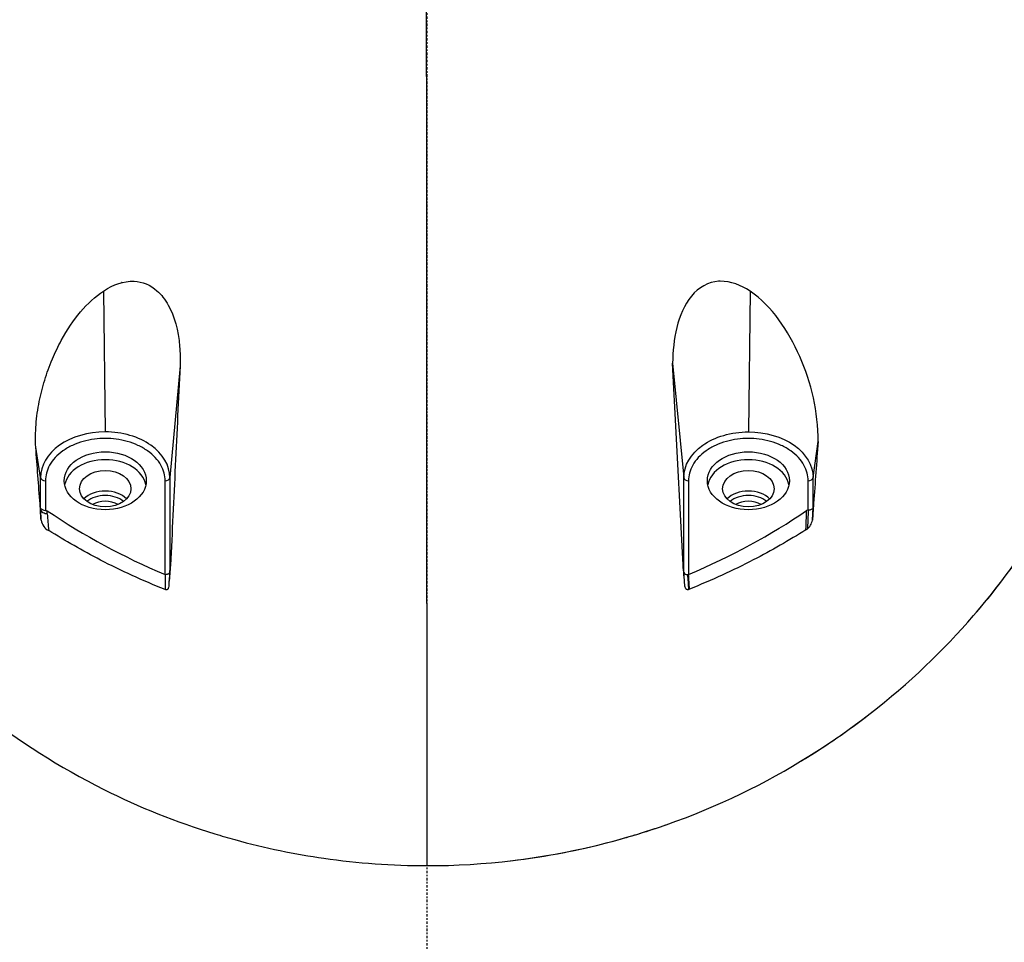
# Model space of a CAD drawing. Header units: millimetres. Extents: x 0 to 4378, y 0 to 2376.
# Tile 85 of 211: x 780 to 841, y 2084 to 2141. Entities that reach past the tile are written whole.
import ezdxf

# ---------------------------------------------------------------- set-up
doc = ezdxf.new("R2010")
doc.units = ezdxf.units.MM
doc.header["$LTSCALE"] = 0.2
doc.linetypes.add('CENTER2', pattern=[1.125, 0.75, -0.125, 0.125, -0.125])
doc.layers.add('02_Center Line', color=1, linetype='CENTER2')

# ---------------------------------------------------------------- blocks, each defined once
blk = doc.blocks.new('Blk$A26K1-2P24J')
for p, q in [((-18.967, -44.9), (-18.998, -44.9)), ((-18.33, -44.81), (-18.33, -44.81)), ((-20.106, -45.421), (-20, -54.173)), ((20.105, -45.423), (20, -54.173)), ((-15.35, -50.077), (-15.98, -57.016)), ((15.278, -49.901), (15.98, -57.016)), ((24.02, -57.016), (24.335, -54.783)), ((-24.02, -57.016), (-24.324, -55.13)), ((-24.02, -58.882), (-24.02, -57.016)), ((-23.72, -57.213), (-23.72, -59.048)), ((-16.28, -63.04), (-16.28, -57.213)), ((-15.98, -57.016), (-15.98, -62.899)), ((15.98, -62.897), (15.98, -57.016)), ((16.28, -57.213), (16.28, -63.038)), ((23.72, -59.039), (23.72, -57.213)), ((24.02, -58.881), (24.02, -57.016)), ((-24.02, -58.882), (-24.053, -58.653)), ((24.02, -58.881), (24.054, -58.61)), ((-24.016, -59.003), (-24.041, -58.823)), ((-23.99, -59.657), (-24.016, -59.003)), ((23.99, -59.655), (24.02, -58.881)), ((-15.98, -62.899), (-15.941, -62.462)), ((15.981, -62.897), (15.936, -62.449)), ((-15.98, -62.899), (-16.038, -63.543))]:
    blk.add_line(p, q)
for radius, start, end in [(98, 97.44265, 219.0134), (98, 320.9866, 82.55738), (97.379, 321.44651, 77.84833)]:
    blk.add_arc((0, 0), radius, start, end)
for centre, major_axis, ratio, start_param, end_param in [((1.051, 168.991), (-0.417, 1059.146), 0.001116, 1.728318, 1.809206), ((20, -59.193), (6.6, 0), 0.707107, 2.250707, 2.253148), ((-20, -57.708), (2.55, 0), 0.707107, 0.137689, 3.003902), ((20, -57.708), (2.55, 0), 0.707107, 0.137691, 3.003904), ((-23.72, -57.001), (-0.3, 0), 0.707107, 0.069813, 1.570795), ((-16.28, -57.001), (0.3, 0), 0.707107, 4.712389, 6.213372), ((16.28, -57.001), (-0.3, 0), 0.707107, 0.069813, 1.570795), ((23.72, -57.001), (0.3, 0), 0.707107, 4.712389, 6.213372), ((-20, -58.981), (-1.6, 0), 0.707107, 3.738999, 5.685779), ((-20, -59.193), (-1.5, 0), 0.707107, 3.850231, 5.574547), ((20, -58.981), (-1.6, 0), 0.707107, 3.738999, 5.685779), ((20, -59.193), (-1.5, 0), 0.707107, 3.850232, 5.574546), ((-20, -59.37), (-1.25, 0), 0.707107, 4.020782, 5.403996), ((20, -59.37), (-1.25, 0), 0.707107, 4.020783, 5.403995), ((38.515, -191.615), (-48.73, 264.018), 0.162422, 1.016035, 1.020525), ((-204.054, 132.652), (235.586, -184.363), 0.335293, 6.099518, 6.176576), ((-44.467, -203.368), (-42.893, -289.634), 0.184996, 2.11769, 2.119488), ((23.809, -60.971), (0.057, -1.937), 0.364708, 3.187161, 3.329076), ((-44.467, -203.368), (-42.893, -289.634), 0.184996, 2.114778, 2.11769), ((-44.467, -203.368), (-42.893, -289.634), 0.184996, 2.114765, 2.114774), ((40.695, -214.041), (26.111, -328.416), 0.154212, 4.222415, 4.225594), ((0, -25.706), (0, -40.497), 0.999657, 0.405823, 0.40587), ((34.391, -8.903), (1.311, 120.419), 0.163644, 2.038945, 2.047514), ((-50.171, -237.978), (10.741, 382.366), 0.181324, 5.190022, 5.192675)]:
    blk.add_ellipse(centre, major_axis=major_axis, ratio=ratio, start_param=start_param, end_param=end_param)
for centre, major_axis in [((-20, -57.213), (2.55, 0)), ((20, -57.213), (2.55, 0)), ((-20, -57.708), (-1.6, 0)), ((20, -57.708), (-1.6, 0))]:
    blk.add_ellipse(centre, major_axis=major_axis, ratio=0.707107)
for points, knots in [([(0, -81.135), (7.196, -81.152), (14.234, -79.334), (25.922, -73.472), (30.681, -69.536), (38.025, -60.843), (40.675, -56.075), (44.158, -46.25), (45.013, -41.18), (45.001, -33.967), (44.848, -31.819), (44.54, -29.682)], [0, 0, 0, 0, 0.1666667, 0.1666667, 0.3333333, 0.3333333, 0.5, 0.5, 0.6666667, 0.6666667, 0.7373315, 0.7373315, 0.7373315, 0.7373315]), ([(-20.106, -45.421), (-19.462, -44.999), (-18.875, -44.791), (-18.203, -44.811), (-17.698, -44.825), (-17.189, -45.046), (-16.784, -45.401), (-16.65, -45.518), (-16.506, -45.676), (-16.411, -45.8), (-16.289, -45.958), (-16.18, -46.125), (-16.08, -46.302), (-15.695, -46.988), (-15.455, -47.834), (-15.373, -48.865), (-15.343, -49.247), (-15.335, -49.654), (-15.35, -50.078)], [0, 0, 0, 0, 0.2499385, 0.2499385, 0.2499385, 0.4375, 0.4375, 0.4375, 0.4996422, 0.4996422, 0.4996422, 0.5790019, 0.5790019, 0.5790019, 0.8858797, 0.8858797, 0.8858797, 0.9995985, 0.9995985, 0.9995985, 0.9995985]), ([(20.105, -45.423), (19.549, -45.058), (18.913, -44.803), (18.245, -44.811), (18.212, -44.811), (18.179, -44.812), (18.147, -44.814), (17.514, -44.854), (16.9, -45.197), (16.466, -45.732), (15.552, -46.86), (15.32, -48.444), (15.283, -49.899)], [0, 0, 0, 0, 0.25, 0.25, 0.25, 0.262334, 0.262334, 0.262334, 0.5, 0.5, 0.5, 1, 1, 1, 1]), ([(-24.324, -55.13), (-24.347, -54.666), (-24.339, -54.198), (-24.303, -53.726), (-24.267, -53.254), (-24.196, -52.748), (-24.106, -52.296), (-24.017, -51.844), (-23.903, -51.397), (-23.766, -50.954), (-23.629, -50.511), (-23.487, -50.118), (-23.282, -49.636), (-23.111, -49.235), (-22.929, -48.855), (-22.737, -48.499), (-22.006, -47.146), (-21.142, -46.127), (-20.106, -45.421)], [0, 0, 0, 0, 0.125, 0.125, 0.125, 0.25, 0.25, 0.25, 0.375, 0.375, 0.375, 0.499982, 0.499982, 0.499982, 0.604137, 0.604137, 0.604137, 1, 1, 1, 1]), ([(24.335, -54.783), (24.357, -52.93), (23.91, -51.112), (22.482, -47.877), (21.493, -46.373), (20.105, -45.423)], [0, 0, 0, 0, 0.5, 0.5, 1, 1, 1, 1]), ([(-15.35, -50.078), (-15.448, -52.144), (-15.546, -54.209), (-15.743, -58.337), (-15.842, -60.4), (-15.941, -62.462)], [0, 0, 0, 0, 0.621264, 0.621264, 1.242137, 1.242137, 1.242137, 1.242137]), ([(15.936, -62.449), (15.826, -60.359), (15.715, -58.268), (15.495, -54.086), (15.386, -51.994), (15.283, -49.899)], [0.002226, 0.002226, 0.002226, 0.002226, 0.631724, 0.631724, 1.261233, 1.261233, 1.261233, 1.261233]), ([(-20, -54.173), (-21.052, -54.174), (-22.098, -54.48), (-22.842, -55.006), (-23.586, -55.532), (-24.019, -56.272), (-24.02, -57.016)], [0, 0, 0, 0, 0.5, 0.5, 0.5, 1, 1, 1, 1]), ([(-15.98, -57.016), (-15.981, -56.272), (-16.414, -55.532), (-17.158, -55.006), (-17.53, -54.743), (-17.978, -54.535), (-18.463, -54.392), (-18.949, -54.25), (-19.474, -54.173), (-20, -54.173)], [0, 0, 0, 0, 0.499982, 0.499982, 0.499982, 0.750016, 0.750016, 0.750016, 1, 1, 1, 1]), ([(15.98, -57.016), (15.981, -56.271), (16.414, -55.532), (17.53, -54.743), (17.978, -54.535), (18.949, -54.25), (19.474, -54.173), (20, -54.173)], [0, 0, 0, 0, 0.5, 0.5, 0.75, 0.75, 1, 1, 1, 1]), ([(20, -54.173), (21.053, -54.174), (22.098, -54.48), (23.587, -55.532), (24.019, -56.271), (24.02, -57.016)], [0, 0, 0, 0, 0.5, 0.5, 1, 1, 1, 1]), ([(-20, -54.582), (-20.227, -54.582), (-20.694, -54.613), (-21.388, -54.754), (-22.054, -54.998), (-22.649, -55.34), (-23.133, -55.76), (-23.478, -56.232), (-23.677, -56.722), (-23.72, -57.053), (-23.72, -57.213)], [0, 0, 0, 0, 0.116489, 0.239979, 0.368619, 0.499999, 0.631379, 0.76002, 0.88351, 1, 1, 1, 1]), ([(-16.28, -57.213), (-16.28, -57.053), (-16.323, -56.722), (-16.522, -56.232), (-16.867, -55.76), (-17.351, -55.34), (-17.946, -54.998), (-18.612, -54.754), (-19.306, -54.613), (-19.773, -54.582), (-20, -54.582)], [0, 0, 0, 0, 0.116489, 0.239979, 0.368619, 0.499999, 0.631379, 0.76002, 0.88351, 1, 1, 1, 1]), ([(20, -54.582), (19.773, -54.582), (19.306, -54.613), (18.612, -54.754), (17.946, -54.998), (17.351, -55.34), (16.867, -55.76), (16.522, -56.232), (16.323, -56.722), (16.28, -57.053), (16.28, -57.213)], [0, 0, 0, 0, 0.116489, 0.239979, 0.368619, 0.499999, 0.631379, 0.76002, 0.88351, 1, 1, 1, 1]), ([(23.72, -57.213), (23.72, -57.053), (23.677, -56.722), (23.478, -56.232), (23.133, -55.76), (22.649, -55.34), (22.054, -54.998), (21.388, -54.754), (20.694, -54.613), (20.227, -54.582), (20, -54.582)], [0, 0, 0, 0, 0.116489, 0.239979, 0.368619, 0.499999, 0.631379, 0.76002, 0.88351, 1, 1, 1, 1]), ([(24.335, -54.783), (24.289, -55.421), (24.243, -56.059), (24.15, -57.334), (24.104, -57.972), (24.056, -58.61)], [0.0000137, 0.0000137, 0.0000137, 0.0000137, 0.191887, 0.191887, 0.3837286, 0.3837286, 0.3837286, 0.3837286]), ([(-24.055, -58.653), (-24.101, -58.066), (-24.146, -57.479), (-24.235, -56.304), (-24.279, -55.717), (-24.324, -55.13)], [0.0044986, 0.0044986, 0.0044986, 0.0044986, 0.1811879, 0.1811879, 0.3578364, 0.3578364, 0.3578364, 0.3578364]), ([(-24.043, -58.823), (-24.047, -58.795), (-24.049, -58.767), (-24.053, -58.71), (-24.054, -58.682), (-24.055, -58.653)], [0.00460526, 0.00460526, 0.00460526, 0.00460526, 0.01309323, 0.01309323, 0.02165005, 0.02165005, 0.02165005, 0.02165005]), ([(24.056, -58.61), (24.045, -58.812), (24.031, -59.013), (24.009, -59.362), (23.999, -59.508), (23.99, -59.655)], [0.0044979, 0.0044979, 0.0044979, 0.0044979, 0.0651209, 0.0651209, 0.1092321, 0.1092321, 0.1092321, 0.1092321]), ([(-23.99, -59.657), (-23.999, -59.517), (-24.008, -59.378), (-24.027, -59.1), (-24.036, -58.962), (-24.043, -58.823)], [0.00001563, 0.00001563, 0.00001563, 0.00001563, 0.04192656, 0.04192656, 0.08356158, 0.08356158, 0.08356158, 0.08356158]), ([(-23.992, -59.09), (-23.967, -59.12), (-23.933, -59.152), (-23.882, -59.179), (-23.779, -59.233), (-23.692, -59.252), (-23.605, -59.273)], [0.254592, 0.254592, 0.254592, 0.254592, 0.5, 0.5, 0.5, 0.9993784, 0.9993784, 0.9993784, 0.9993784]), ([(-23.99, -59.657), (-23.951, -59.794), (-23.895, -59.933), (-23.819, -60.049), (-23.742, -60.165), (-23.644, -60.257), (-23.519, -60.302)], [0, 0, 0, 0, 0.5, 0.5, 0.5, 0.9993562, 0.9993562, 0.9993562, 0.9993562]), ([(23.681, -60.195), (23.693, -60.189), (23.706, -60.179), (23.733, -60.156), (23.748, -60.141), (23.798, -60.084), (23.831, -60.034), (23.912, -59.883), (23.956, -59.767), (23.99, -59.655)], [-0.06544793, -0.06544793, -0.06544793, -0.06544793, -0.06025655, -0.06025655, -0.05350047, -0.05350047, -0.03535243, -0.03535243, 0, 0, 0, 0]), ([(34.093, -65.494), (34.371, -65.172), (34.642, -64.848), (36.227, -62.9), (37.409, -61.219), (38.459, -59.493)], [-4.2422342, -4.2422342, -4.2422342, -4.2422342, -4.0819975, -4.0819975, -3.2861042, -3.2861042, -3.2861042, -3.2861042]), ([(-16.282, -63.968), (-17.682, -63.418), (-19.005, -62.81), (-21.41, -61.563), (-22.486, -60.947), (-23.519, -60.302)], [0.0002604, 0.0002604, 0.0002604, 0.0002604, 0.4821117, 0.4821117, 0.8987511, 0.8987511, 0.8987511, 0.8987511]), ([(23.578, -60.261), (22.53, -60.919), (21.438, -61.545), (19.032, -62.793), (17.725, -63.397), (16.339, -63.942)], [0.0001318, 0.0001318, 0.0001318, 0.0001318, 0.422252, 0.422252, 0.8963931, 0.8963931, 0.8963931, 0.8963931]), ([(23.578, -60.261), (23.596, -60.25), (23.614, -60.24), (23.647, -60.218), (23.663, -60.206), (23.681, -60.195)], [0.00018502, 0.00018502, 0.00018502, 0.00018502, 0.00697889, 0.00697889, 0.01370844, 0.01370844, 0.01370844, 0.01370844]), ([(-15.941, -62.462), (-15.957, -62.643), (-15.973, -62.823), (-16.006, -63.183), (-16.022, -63.363), (-16.038, -63.543)], [0.00185, 0.00185, 0.00185, 0.00185, 0.0563859, 0.0563859, 0.1107478, 0.1107478, 0.1107478, 0.1107478]), ([(16.04, -63.682), (16.027, -63.477), (16.009, -63.272), (15.972, -62.861), (15.954, -62.655), (15.936, -62.449)], [0.0002021, 0.0002021, 0.0002021, 0.0002021, 0.0622294, 0.0622294, 0.1243804, 0.1243804, 0.1243804, 0.1243804]), ([(-15.986, -62.922), (-15.989, -62.929), (-15.993, -62.937), (-15.998, -62.944), (-16.002, -62.952), (-16.008, -62.959), (-16.015, -62.967), (-16.022, -62.974), (-16.03, -62.981), (-16.039, -62.987), (-16.047, -62.994), (-16.057, -63), (-16.067, -63.006), (-16.078, -63.012), (-16.089, -63.017), (-16.101, -63.022), (-16.112, -63.026), (-16.124, -63.031), (-16.137, -63.034), (-16.15, -63.038), (-16.162, -63.041), (-16.176, -63.044), (-16.187, -63.046), (-16.199, -63.048), (-16.211, -63.049), (-16.214, -63.05), (-16.218, -63.05), (-16.221, -63.05), (-16.242, -63.051), (-16.264, -63.046), (-16.28, -63.04)], [0.0903345, 0.0903345, 0.0903345, 0.0903345, 0.1838694, 0.1838694, 0.1838694, 0.2797439, 0.2797439, 0.2797439, 0.3769593, 0.3769593, 0.3769593, 0.4744417, 0.4744417, 0.4744417, 0.571115, 0.571115, 0.571115, 0.6659727, 0.6659727, 0.6659727, 0.7581359, 0.7581359, 0.7581359, 0.8380151, 0.8380151, 0.8380151, 0.8622015, 0.8622015, 0.8622015, 1, 1, 1, 1]), ([(16.215, -63.048), (16.219, -63.045), (16.222, -63.045), (16.234, -63.047), (16.244, -63.047), (16.262, -63.045), (16.272, -63.042), (16.28, -63.038)], [0.194142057, 0.194142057, 0.194142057, 0.194142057, 0.195085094, 0.195085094, 0.197870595, 0.197870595, 0.200771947, 0.200771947, 0.200771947, 0.200771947]), ([(-16.038, -63.543), (-16.042, -63.617), (-16.04, -63.749), (-16.075, -63.875), (-16.084, -63.899), (-16.106, -63.937), (-16.118, -63.951), (-16.144, -63.972), (-16.158, -63.979), (-16.187, -63.987), (-16.202, -63.988), (-16.228, -63.986), (-16.238, -63.984), (-16.26, -63.979), (-16.271, -63.975), (-16.282, -63.968)], [0, 0, 0, 0, 0.02241414, 0.02241414, 0.0278357, 0.0278357, 0.03181289, 0.03181289, 0.03537186, 0.03537186, 0.03881777, 0.03881777, 0.04119997, 0.04119997, 0.04379944, 0.04379944, 0.04379944, 0.04379944]), ([(16.282, -63.97), (16.279, -63.981), (16.273, -63.984), (16.259, -63.988), (16.251, -63.99), (16.23, -63.992), (16.218, -63.991), (16.19, -63.985), (16.175, -63.977), (16.144, -63.955), (16.129, -63.939), (16.098, -63.894), (16.084, -63.863), (16.057, -63.784), (16.046, -63.733), (16.04, -63.682)], [-0.04697654, -0.04697654, -0.04697654, -0.04697654, -0.04480821, -0.04480821, -0.04212105, -0.04212105, -0.03809468, -0.03809468, -0.03259586, -0.03259586, -0.02579443, -0.02579443, -0.01558145, -0.01558145, -0.00030308, -0.00030308, -0.00030308, -0.00030308]), ([(16.339, -63.942), (16.329, -63.948), (16.32, -63.952), (16.3, -63.96), (16.291, -63.964), (16.282, -63.97)], [-0.007142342, -0.007142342, -0.007142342, -0.007142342, -0.00378537, -0.00378537, -0.000499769, -0.000499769, -0.000499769, -0.000499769]), ([(-27.696, -71.591), (-25.404, -73.381), (-22.866, -75.008), (-17.927, -77.485), (-15.613, -78.414), (-13.189, -79.155)], [0.753869, 0.753869, 0.753869, 0.753869, 0.8333333, 0.8333333, 0.8947033, 0.8947033, 0.8947033, 0.8947033]), ([(23.184, -74.693), (23.348, -74.594), (23.512, -74.494), (25.105, -73.508), (26.459, -72.559), (27.736, -71.56)], [-5.9537239, -5.9537239, -5.9537239, -5.9537239, -5.8884065, -5.8884065, -5.3142568, -5.3142568, -5.3142568, -5.3142568]), ([(5.226, -80.83), (7.394, -80.576), (9.68, -80.148), (13.011, -79.22), (13.953, -78.924), (14.876, -78.6)], [-8.048623, -8.048623, -8.048623, -8.048623, -7.277801, -7.277801, -6.965011, -6.965011, -6.965011, -6.965011]), ([(-13.192, -79.154), (-12.779, -79.281), (-12.362, -79.402), (-10.037, -80.043), (-8.183, -80.42), (-6.397, -80.677)], [-10.2579682, -10.2579682, -10.2579682, -10.2579682, -10.1193385, -10.1193385, -9.4920716, -9.4920716, -9.4920716, -9.4920716])]:
    blk.add_open_spline(points, degree=3, knots=knots)
for points in [[(-15.366, -48.968), (-15.365, -48.969), (-15.365, -48.969), (-15.365, -48.969)], [(15.366, -48.969), (15.366, -48.968), (15.366, -48.968), (15.367, -48.968)], [(-24.022, -58.955), (-24.023, -58.931), (-24.024, -58.906), (-24.024, -58.882)], [(-24.018, -58.908), (-23.988, -58.987), (-23.855, -59.03), (-23.721, -59.052)], [(-24.015, -59.033), (-24.01, -59.05), (-24.003, -59.07), (-23.992, -59.09)], [(-23.721, -59.052), (-23.687, -59.061), (-23.652, -59.068), (-23.622, -59.073)], [(-23.622, -59.073), (-21.313, -60.627), (-18.865, -61.953), (-16.28, -63.04)], [(-23.605, -59.273), (-23.61, -59.207), (-23.615, -59.141), (-23.622, -59.073)], [(23.72, -59.04), (23.716, -59.169), (23.711, -59.299), (23.707, -59.428)], [(24.02, -58.881), (24.006, -58.995), (23.833, -59.041), (23.72, -59.04)], [(23.707, -59.428), (23.698, -59.684), (23.689, -59.939), (23.681, -60.195)], [(-15.98, -62.899), (-15.981, -62.907), (-15.983, -62.914), (-15.986, -62.922)], [(15.988, -62.896), (15.988, -62.905), (15.989, -62.914), (15.991, -62.922)], [(16.01, -63.237), (16.002, -63.124), (15.995, -63.01), (15.988, -62.896)], [(15.991, -62.922), (16.011, -62.988), (16.104, -63.045), (16.215, -63.048)], [(16.023, -63.436), (16.019, -63.37), (16.014, -63.303), (16.01, -63.237)], [(-6.403, -80.676), (-4.301, -80.981), (-2.157, -81.141), (0, -81.135)], [(-0.002, -81.135), (0, -81.135), (0.001, -81.135), (0.003, -81.135)]]:
    blk.add_open_spline(points, degree=3)
at = {"layer": '02_Center Line'}
blk.add_line((0, 99), (0, -99), dxfattribs=at)

msp = doc.modelspace()

# ---------------------------------------------------------------- block references
msp.add_blockref('Blk$A26K1-2P24J', (805.582, 2169.529))

doc.saveas('drawing.dxf')
